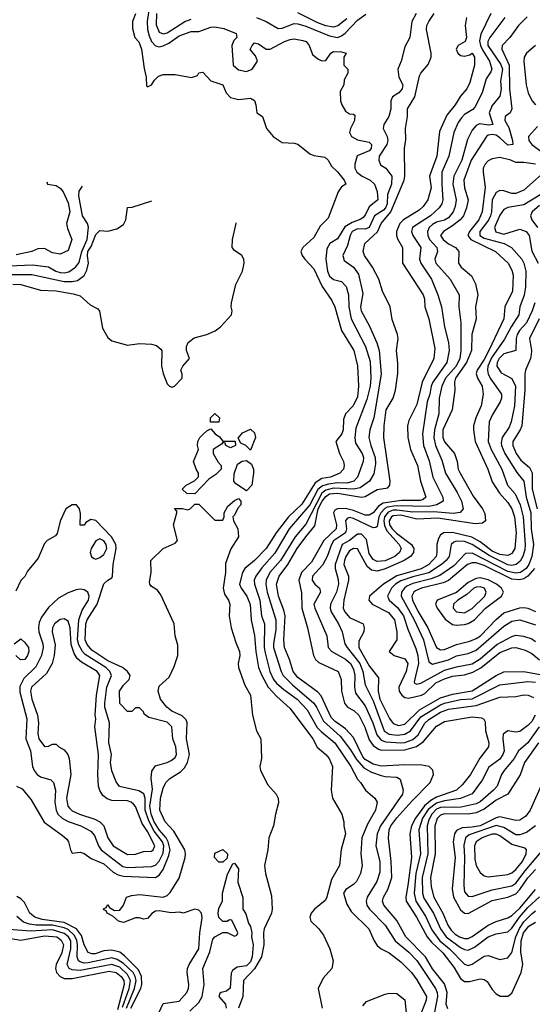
# Model space of a CAD drawing. Header units: inches. Extents: x 1793402 to 1900366, y 320852 to 470679.
# Tile 139 of 256: x 1814505 to 1817093, y 384370 to 389339. Entities that reach past the tile are written whole.
import ezdxf

# ---------------------------------------------------------------- set-up
doc = ezdxf.new("R2010")
doc.units = ezdxf.units.IN
doc.header["$MEASUREMENT"] = 0
doc.layers.add('B8318', color=7, linetype='Continuous')

msp = doc.modelspace()

# ---------------------------------------------------------------- linework, layer by layer
at = {"layer": 'B8318', "color": 4}
for points, elevation in [([(1815159.6, 389410), (1815149, 389330), (1815150.2, 389290), (1815158, 389258), (1815170.2, 389230.2), (1815190, 389208), (1815210, 389202.4), (1815230, 389207), (1815258.7, 389221.3), (1815310, 389258), (1815370, 389279.1), (1815410, 389280.5), (1815470, 389301.7), (1815490, 389303.1), (1815535.1, 389295.1), (1815598, 389270), (1815601, 389250), (1815586.4, 389233.6), (1815575.5, 389210), (1815582.8, 389110), (1815610, 389086.8), (1815650, 389078), (1815678, 389090), (1815706, 389130), (1815696.4, 389156.4), (1815669.1, 389189.1), (1815678, 389210), (1815690, 389222), (1815710, 389218), (1815750, 389191.3), (1815770, 389191), (1815842, 389230), (1815870, 389239.1), (1815890, 389242), (1815935.2, 389235.2), (1815951, 389230), (1815966, 389210), (1815984, 389164), (1816010, 389142), (1816030, 389132), (1816050, 389134), (1816075.3, 389170), (1816090, 389178.8), (1816130, 389178), (1816154, 389170), (1816142, 389150), (1816142, 389110), (1816162, 389090), (1816162, 389070), (1816143.6, 389036.4), (1816142, 389010), (1816123.6, 388976.4), (1816124.7, 388930), (1816131, 388910), (1816150, 388878), (1816170, 388864.7), (1816190, 388862), (1816196.9, 388856.9), (1816194.8, 388830), (1816174.8, 388790), (1816170.7, 388770), (1816180.7, 388750), (1816210, 388733), (1816270, 388722), (1816282, 388710), (1816279.3, 388690), (1816270, 388678), (1816208.1, 388651.9), (1816196.3, 388610), (1816196.3, 388590), (1816207.3, 388570), (1816234.8, 388550), (1816274, 388530), (1816296.3, 388510), (1816310, 388472), (1816314, 388430), (1816270, 388395.1), (1816250, 388352.3), (1816239.2, 388340.8), (1816227.8, 388332.2), (1816183.5, 388316.5), (1816146.8, 388293.2), (1816110, 388233.2), (1816070.6, 388209.4), (1816056.3, 388183.7), (1816050.4, 388130), (1816059.5, 388070), (1816070, 388044.9), (1816090, 388028), (1816130, 388018.8), (1816153.5, 387993.5), (1816165.5, 387950), (1816166.4, 387890), (1816178, 387830), (1816251.7, 387690), (1816274.5, 387614.5), (1816278.3, 387530), (1816274.7, 387490), (1816258.2, 387421.8), (1816202.7, 387277.2), (1816196.5, 387230), (1816201.3, 387201.3), (1816233.7, 387150), (1816240.4, 387130), (1816239.3, 387110), (1816210.3, 387030), (1816192.4, 387010), (1816159.2, 387000.8), (1816110, 387001.3), (1816064.6, 386995.4), (1816033.8, 386986.2), (1816011.1, 386968.9), (1815969.2, 386890), (1815866, 386770), (1815793.2, 386646.8), (1815727.5, 386572.5), (1815697, 386530), (1815688.4, 386510), (1815690.3, 386490), (1815717.7, 386410), (1815726, 386330), (1815740.3, 386290), (1815740.2, 386170), (1815744.6, 386144.6), (1815767.6, 386050), (1815786, 386010), (1815802, 385990), (1815838.4, 385958.4), (1815906.7, 385910), (1815956.7, 385856.7), (1816007.7, 385767.7), (1816026.8, 385746.8), (1816096, 385690), (1816177, 385570), (1816210, 385506), (1816226, 385490), (1816250.8, 385450.8), (1816298, 385410), (1816310.6, 385390.6), (1816302, 385350), (1816260.6, 385279.4), (1816232.2, 385210), (1816228.2, 385130), (1816233.4, 385070), (1816225.5, 385030), (1816204.9, 384990), (1816190, 384975.1), (1816151, 384950), (1816140.7, 384930), (1816155.9, 384875.9), (1816178, 384838), (1816267.3, 384750), (1816294, 384690), (1816310, 384666.8), (1816330.4, 384650.4), (1816370.7, 384630), (1816430, 384584.9), (1816483.8, 384530), (1816510, 384493.4), (1816558.7, 384410), (1816558, 384390), (1816533.7, 384330)], 228), ([(1815195.2, 389370), (1815194, 389314), (1815210, 389276.3), (1815228.8, 389268.8), (1815250, 389273.7), (1815338.4, 389330), (1815370, 389341.8)], 232), ([(1816507.3, 389370), (1816485.5, 389330), (1816475.5, 389250), (1816450, 389202), (1816430.8, 389130), (1816414.8, 389090), (1816418.8, 389050), (1816439.1, 389010), (1816436.3, 388990), (1816418.8, 388970), (1816386.8, 388950), (1816379.1, 388930), (1816378.3, 388890), (1816369.1, 388850.9), (1816343, 388810), (1816340.5, 388790), (1816360.5, 388750), (1816364.4, 388730), (1816359.5, 388710), (1816320.3, 388650), (1816317.6, 388630), (1816327, 388607), (1816353.4, 388590), (1816384.4, 388550), (1816381.7, 388510), (1816362.7, 388457.3), (1816360.7, 388410), (1816352.1, 388390), (1816341.4, 388378.6), (1816296.5, 388350), (1816269.1, 388290.9), (1816250, 388281.7), (1816210, 388283.1), (1816184.2, 388270), (1816173.7, 388250), (1816160.5, 388199.5), (1816137.1, 388150), (1816143.7, 388123.7), (1816190.7, 388090), (1816214.9, 388054.9), (1816237.5, 387957.5), (1816225.3, 387890), (1816228.7, 387870), (1816271.8, 387791.8), (1816308.9, 387708.9), (1816319.5, 387670), (1816330.3, 387550), (1816293.1, 387330), (1816272.4, 387270), (1816268.4, 387230), (1816277.6, 387190), (1816300.2, 387130), (1816301.8, 387098.2), (1816292.9, 387047.1), (1816270.4, 387010), (1816223.4, 386976.6), (1816190, 386969.8), (1816090, 386975.2), (1816050, 386965), (1816029.7, 386950.4), (1815950, 386793.6), (1815896, 386730), (1815822.3, 386610), (1815767.4, 386550), (1815748.9, 386510), (1815747.4, 386490), (1815754.3, 386450), (1815798.3, 386310), (1815797.6, 386262.4), (1815785.8, 386190), (1815786.7, 386170), (1815824.9, 386050), (1815836, 386030), (1815881.8, 385981.8), (1815990.2, 385890.2), (1816004.4, 385870), (1816038.8, 385798.8), (1816123, 385723), (1816174.9, 385654.9), (1816205.4, 385605.4), (1816243.1, 385563.1), (1816281.3, 385541.3), (1816330, 385524.9), (1816350, 385519.5), (1816410, 385515.5), (1816426.8, 385506.8), (1816440.7, 385450), (1816438, 385430), (1816326, 385270), (1816310.3, 385230), (1816303.8, 385170), (1816323.7, 385090), (1816322.8, 385037.2), (1816308, 384990), (1816259.3, 384910), (1816254.9, 384890), (1816257.1, 384870), (1816270.4, 384850), (1816350.4, 384770), (1816401.6, 384690), (1816470, 384633.7), (1816510, 384590.4), (1816603.7, 384450), (1816613.1, 384430), (1816615.2, 384410), (1816598.7, 384330)], 232), ([(1816666.7, 384346.7), (1816658.7, 384370), (1816663.2, 384430), (1816650, 384472.7), (1816589.4, 384549.4), (1816554.3, 384610), (1816454.9, 384710), (1816410, 384792.7), (1816343.8, 384870), (1816336.4, 384890), (1816341.3, 384910), (1816363.7, 384950), (1816383.1, 385010), (1816380.3, 385090), (1816367.7, 385207.8), (1816370.3, 385250), (1816379.6, 385270), (1816409.4, 385310.6), (1816484.5, 385395.5), (1816577.1, 385490), (1816594.8, 385530), (1816591, 385551), (1816572, 385570), (1816536.1, 385576.1), (1816450, 385578.5), (1816330, 385572.3), (1816290, 385581.8), (1816250, 385604.7), (1816238.1, 385618.1), (1816190, 385715.8), (1816150, 385760.3), (1816098, 385798), (1816078.2, 385818.2), (1816027.2, 385927.2), (1816010, 385944.9), (1815910, 386019.5), (1815885.7, 386050), (1815867.2, 386110), (1815842, 386170), (1815838.3, 386210), (1815845.8, 386330), (1815839.1, 386359.1), (1815811.5, 386430), (1815801.7, 386490), (1815814.9, 386530), (1815859.6, 386590), (1815906.5, 386670), (1815948.9, 386730), (1815995.2, 386784.8), (1816012.2, 386870), (1816031.7, 386910), (1816050, 386933.5), (1816070, 386945.5), (1816110, 386949.8), (1816231.3, 386928.7), (1816250, 386932.6), (1816310, 386967.6), (1816363, 386977), (1816374, 386990), (1816376.3, 387010), (1816344.2, 387230), (1816345.7, 387290), (1816355.8, 387370), (1816390.5, 387430), (1816403, 387470), (1816414.4, 387554.4), (1816414.4, 387605.6), (1816407.3, 387670), (1816415.5, 387730), (1816413, 387750), (1816385.8, 387825.8), (1816376.3, 387890), (1816336.4, 387970), (1816318, 388030), (1816286, 388090), (1816245.5, 388150), (1816239.1, 388170), (1816247.7, 388210), (1816310.9, 388269.1), (1816330.3, 388310), (1816378.4, 388370), (1816447, 388530), (1816450.4, 388550.4), (1816448, 388690), (1816454.9, 388734.9), (1816453.4, 388790), (1816462.8, 388850), (1816462.8, 388890), (1816500.4, 388950), (1816523.9, 389056.1), (1816530.6, 389070), (1816566.9, 389113.1), (1816583, 389150), (1816583, 389170), (1816558.4, 389290), (1816560.4, 389310), (1816570.3, 389330), (1816598.3, 389370)], 236), ([(1816156.8, 389343.2), (1816111.4, 389308.6), (1816090, 389302.4), (1816051, 389309), (1816010, 389323.2), (1815910, 389374.9)], 236), ([(1816883, 389370), (1816833.2, 389266.8), (1816827.1, 389232.9), (1816831.8, 389210), (1816843.4, 389183.3), (1816877.3, 389130), (1816888.2, 389090), (1816884.1, 389075.9), (1816859.5, 389040.5), (1816840.4, 388970), (1816802.4, 388897.6), (1816793.1, 388886.9), (1816750, 388860.7), (1816735.1, 388844.9), (1816719.3, 388820.7), (1816697.6, 388770), (1816672.2, 388650), (1816637, 388570), (1816635.6, 388510), (1816641.3, 388430), (1816636.4, 388410), (1816623, 388390), (1816579.5, 388350), (1816489, 388291), (1816483, 388270), (1816490.4, 388250), (1816530.4, 388190), (1816523, 388130), (1816530.4, 388110), (1816583.8, 388030), (1816615.5, 387950), (1816634.9, 387890), (1816650.5, 387790), (1816670.3, 387710), (1816673.1, 387670), (1816661.3, 387610), (1816590.2, 387510), (1816583.2, 387490), (1816576.5, 387450), (1816562.3, 387410), (1816539.5, 387250), (1816543.7, 387190), (1816572.7, 387112.7), (1816590.3, 387030), (1816642, 386930), (1816642.8, 386910), (1816611, 386890), (1816570, 386882.3), (1816406.1, 386886.1), (1816360.9, 386879.1), (1816347.8, 386872.2), (1816328.5, 386850), (1816318.6, 386830), (1816310, 386782), (1816302.8, 386777.2), (1816290, 386775.1), (1816190, 386821.7), (1816170, 386827.3), (1816158.8, 386821.2), (1816150.4, 386809.6), (1816155.2, 386770), (1816150.3, 386750), (1816090.2, 386709.8), (1816078.5, 386690), (1816057.4, 386630), (1816033.8, 386586.2), (1815983, 386530), (1815982, 386510), (1815994.8, 386490), (1816018.8, 386470), (1816024, 386450), (1815990.4, 386390), (1815994.4, 386370), (1816055.5, 386230), (1816063, 386170), (1816080.7, 386150), (1816150, 386111.8), (1816174.6, 386090), (1816190, 386060.7), (1816197.3, 386030), (1816196, 385970), (1816200.9, 385940.9), (1816250, 385876.3), (1816287.9, 385790), (1816307.7, 385730), (1816330, 385703.6), (1816353.8, 385693.8), (1816430, 385690.2), (1816450, 385691.2), (1816490, 385705.8), (1816517.7, 385730), (1816550.7, 385789.3), (1816570, 385807.4), (1816630, 385845), (1816670, 385859.7), (1816810, 385877.6), (1816930, 385920.3), (1817010, 385923), (1817050, 385932.4), (1817072, 385930), (1817098.8, 385918.8)], 248), ([(1815090.3, 389369.7), (1815074, 389330), (1815075.3, 389295.3), (1815086.8, 389250), (1815107, 389227), (1815119.5, 389190), (1815132.8, 389092.8), (1815143.8, 389050), (1815145.2, 389005.2), (1815150, 389001), (1815170, 389011), (1815185.4, 389034.6), (1815205.8, 389054.2), (1815230, 389062), (1815290, 389062.4), (1815372.3, 389047.7), (1815402, 389058), (1815410, 389072), (1815430, 389074), (1815470.7, 389030.7), (1815530.3, 389010.4), (1815547.3, 388970), (1815570, 388947.3), (1815610, 388936.3), (1815670, 388942.8), (1815690, 388931.3), (1815698, 388910), (1815702, 388870), (1815730.6, 388850.6), (1815751, 388790), (1815784.7, 388750), (1815830, 388718.8), (1815890, 388716.3), (1815910, 388710.6), (1815970, 388662.8), (1815990, 388654.8), (1816045.4, 388645.4), (1816062, 388630), (1816079.8, 388599.8), (1816110, 388571), (1816142.8, 388530), (1816152, 388510), (1816130, 388495.3), (1816113.4, 388470), (1816061.7, 388338.3), (1816022.2, 388297.8), (1815990, 388239.3), (1815934.8, 388190), (1815924, 388170), (1815930.6, 388150), (1815944.9, 388130), (1815990, 388082), (1816032.6, 387992.6), (1816081.8, 387921.8), (1816095.6, 387890), (1816130.3, 387770.3), (1816192.7, 387670), (1816210, 387592), (1816216.4, 387490), (1816210, 387435.3), (1816188.4, 387390), (1816150, 387349.3), (1816139.3, 387320.7), (1816138, 387270), (1816132.2, 387250), (1816101, 387210), (1816119.1, 387150), (1816140.5, 387110), (1816143, 387090), (1816139.1, 387070), (1816121, 387050), (1816074.8, 387030), (1816030, 387024.4), (1815997.7, 387002.3), (1815930, 386894.7), (1815862, 386830), (1815800.2, 386750), (1815750.3, 386670), (1815690, 386609.6), (1815642, 386570), (1815630, 386549.3), (1815614.6, 386490), (1815622.6, 386470), (1815652.4, 386430), (1815667.9, 386387.9), (1815674.3, 386310), (1815691.4, 386231.4), (1815697.3, 386150), (1815711.4, 386070), (1815726.9, 386030), (1815759.5, 385970), (1815802.8, 385922.8), (1815870, 385863), (1815984.4, 385710), (1816007, 385667), (1816050.3, 385630.4), (1816067.3, 385610), (1816084, 385570), (1816077.3, 385450), (1816084.9, 385410), (1816131, 385330), (1816141, 385290), (1816141, 385270), (1816150.5, 385230.5), (1816128.3, 385151.7), (1816119.1, 385070), (1816079.5, 385000.5), (1816053.8, 384906.2), (1816046.7, 384893.3), (1815993.4, 384850), (1815976.3, 384830), (1815970.5, 384810), (1815975.5, 384790), (1816013, 384753), (1816038.8, 384718.8), (1816070.3, 384650.3), (1816088, 384590), (1816081, 384550), (1816038, 384502), (1816012.7, 384450), (1816032, 384350)], 224), ([(1815701, 389350), (1815750, 389330.3), (1815810, 389294.9), (1815830, 389296), (1815890, 389319.5), (1815910, 389318), (1815950, 389307.6), (1816070, 389257.4), (1816110, 389250.3), (1816130, 389257.6), (1816148.7, 389271.3), (1816210, 389337), (1816253.2, 389366.8)], 232), ([(1816760.7, 389350), (1816754.9, 389310), (1816760.5, 389250), (1816754.8, 389230), (1816719.1, 389210), (1816708.9, 389190), (1816717.1, 389170), (1816730, 389159.5), (1816750, 389154.9), (1816777.5, 389162.5), (1816790, 389171), (1816800.7, 389150), (1816800.5, 389110), (1816778, 389022), (1816762.8, 388990), (1816730, 388953.2), (1816703.8, 388910), (1816662, 388858), (1816624.6, 388775.4), (1816610.3, 388650), (1816574.3, 388550), (1816582, 388490), (1816564.9, 388430), (1816542.7, 388397.2), (1816522.3, 388377.7), (1816442, 388330), (1816424.9, 388310), (1816407.7, 388270), (1816407.4, 388250), (1816412.8, 388232.8), (1816438, 388190), (1816438.4, 388110), (1816542.4, 387950), (1816548.4, 387930), (1816550.4, 387890), (1816570.4, 387830), (1816600.4, 387680.4), (1816595.8, 387630), (1816537.4, 387510), (1816510, 387397.2), (1816470, 387317.2), (1816463.1, 387290), (1816464.9, 387230), (1816478.7, 387170), (1816513.7, 387090), (1816528.7, 387010), (1816556.4, 386930), (1816542, 386918), (1816526.6, 386913.4), (1816432.5, 386912.5), (1816340.5, 386899.5), (1816316, 386884), (1816290, 386851.2), (1816270, 386838.5), (1816250, 386838.2), (1816190, 386862), (1816150, 386871.6), (1816109.2, 386870.8), (1816096.1, 386863.9), (1816088.7, 386850), (1816104, 386790), (1816102.6, 386770), (1816040.2, 386710), (1815977.8, 386602.2), (1815927.7, 386550), (1815914, 386510), (1815927.3, 386447.3), (1815929.3, 386369.3), (1815957.6, 386270), (1815988.5, 386130), (1815999.3, 386110), (1816015.4, 386095.4), (1816113.4, 386050), (1816128.2, 386010), (1816130.4, 385949.6), (1816145.3, 385890), (1816160.5, 385870), (1816192.3, 385852.3), (1816217, 385830), (1816248.3, 385768.3), (1816270, 385704.4), (1816290, 385675.8), (1816317.2, 385657.2), (1816332.6, 385652.6), (1816450, 385654), (1816509.1, 385670.9), (1816544.5, 385695.5), (1816610, 385774.4), (1816650, 385797), (1816790, 385821.3), (1816836.1, 385816.1), (1816848.2, 385808.2), (1816854.9, 385794.9), (1816857, 385750), (1816874, 385690), (1816872.7, 385670), (1816827.4, 385612.6), (1816781.3, 385530), (1816740.8, 385479.2), (1816710.4, 385450), (1816610, 385414.6), (1816581.4, 385398.6), (1816549.1, 385370.9), (1816503.5, 385310), (1816483.2, 385270), (1816474.3, 385230), (1816482.4, 385110), (1816465.4, 384970), (1816453.8, 384910), (1816456.5, 384890), (1816508.9, 384810), (1816562, 384710), (1816583.5, 384683.5), (1816642, 384630), (1816697.4, 384557.4), (1816730, 384500.4), (1816750, 384485.3), (1816775.4, 384484.6), (1816830, 384499.1), (1816850, 384494.8), (1816864.9, 384484.9), (1816890, 384444.7), (1816910, 384422.8), (1816930.6, 384410.6), (1816970, 384410.7), (1816990, 384426), (1817036.3, 384530), (1817045.4, 384570), (1817035.2, 384635.2), (1817036.1, 384690), (1817049.4, 384730.6), (1817075.8, 384764.2), (1817110, 384784.2)], 244), ([(1816954.9, 389350), (1816878, 389250), (1816868, 389230), (1816869.2, 389210), (1816933.6, 389113.6), (1816943.2, 389090), (1816932.4, 389030), (1816936.1, 388990), (1816930, 388954), (1816890, 388907), (1816875.2, 388870), (1816894, 388810), (1816872.9, 388807.1), (1816827, 388813), (1816810, 388806), (1816790, 388781.2), (1816766.1, 388733.9), (1816737.4, 388630), (1816696.5, 388550), (1816691.7, 388510), (1816708.8, 388430), (1816703.8, 388396.2), (1816693.7, 388370), (1816670, 388338.7), (1816650, 388328.4), (1816610, 388317.7), (1816590, 388306.3), (1816572.2, 388290), (1816563.7, 388270), (1816565.7, 388250), (1816574.6, 388230), (1816610.4, 388190), (1816614.4, 388170), (1816601.3, 388130), (1816606.7, 388110), (1816678, 388030), (1816724, 387950), (1816722.4, 387890), (1816732.2, 387810), (1816733.1, 387670), (1816727.6, 387630), (1816709, 387590), (1816655.6, 387530), (1816636.5, 387490), (1816622.7, 387430), (1816621.1, 387350), (1816598.6, 387270), (1816595.5, 387230), (1816604, 387190), (1816635.8, 387115.8), (1816654.4, 387050), (1816713.7, 386953.7), (1816735.3, 386910), (1816744.9, 386870), (1816728.3, 386851.7), (1816693.4, 386846.6), (1816594.7, 386854.7), (1816490, 386854), (1816410, 386864.3), (1816390, 386863.8), (1816365.9, 386854.1), (1816347.4, 386830), (1816343.7, 386810), (1816346.2, 386786.2), (1816358.8, 386758.8), (1816420.3, 386690), (1816430.4, 386670), (1816422.4, 386650), (1816398.4, 386630), (1816350, 386608.7), (1816310, 386605.4), (1816290, 386615.1), (1816270, 386646), (1816255.6, 386715.5), (1816230, 386742.4), (1816210, 386742.4), (1816170, 386711), (1816132.4, 386690), (1816097.3, 386590), (1816097.4, 386570), (1816113.8, 386513.8), (1816114.3, 386490), (1816104.2, 386450), (1816074, 386390), (1816072.2, 386370), (1816077, 386350), (1816114.4, 386290), (1816133, 386250), (1816146.7, 386190), (1816157.6, 386170), (1816222.8, 386090), (1816236.9, 386050), (1816250, 385982.8), (1816290, 385902), (1816344.9, 385750), (1816370, 385732.9), (1816411.8, 385728.2), (1816450, 385732.6), (1816478.3, 385750), (1816530, 385821.3), (1816630, 385881), (1816650, 385890.2), (1816730, 385907.5), (1816790, 385912.2), (1816930, 385982), (1817070, 385999.6), (1817110, 385996.5)], 252), ([(1817066.9, 389353.1), (1817023, 389310), (1816979.1, 389250), (1816941.6, 389210), (1816939.5, 389190), (1816976.9, 389110), (1816978.5, 388990), (1816990.4, 388890), (1816980.7, 388870), (1816956, 388850), (1816954.9, 388830), (1816975.1, 388795), (1816993.8, 388730), (1816994.9, 388710), (1816970, 388706), (1816930, 388743.9), (1816910, 388756.2), (1816890, 388760.4), (1816870, 388756.3), (1816862.4, 388750), (1816785.2, 388630), (1816747.6, 388530), (1816750, 388491.3), (1816768.9, 388430), (1816761.7, 388390), (1816746, 388350), (1816728.7, 388330), (1816690, 388299.1), (1816644, 388270), (1816630.4, 388250), (1816642.4, 388230), (1816670, 388208.9), (1816705.5, 388190), (1816721.6, 388170), (1816720.5, 388110), (1816734.8, 388090), (1816786, 388046), (1816806, 388006), (1816818, 387950), (1816806, 387890), (1816810.3, 387830), (1816787.4, 387750), (1816786.5, 387670), (1816761.6, 387610), (1816705.5, 387530), (1816700.9, 387510), (1816702.4, 387470), (1816688.5, 387370), (1816641.3, 387270), (1816640.9, 387230), (1816650, 387208.2), (1816700.4, 387150), (1816714, 387110), (1816719.5, 387070), (1816728.5, 387050), (1816793.9, 386933.9), (1816842.4, 386870), (1816853, 386847), (1816857.3, 386810), (1816841.6, 386798.4), (1816804.4, 386795.6), (1816615.9, 386824.1), (1816510, 386818.8), (1816430, 386839.2), (1816390, 386835.7), (1816382, 386830), (1816371.1, 386810), (1816372.8, 386790), (1816385, 386770), (1816408.1, 386748.1), (1816483.7, 386690), (1816494.9, 386670), (1816493.4, 386650), (1816478.7, 386630), (1816446, 386610), (1816350, 386567), (1816310, 386555.3), (1816281.3, 386561.3), (1816259.6, 386579.6), (1816210, 386669.5), (1816190, 386669.7), (1816170, 386658), (1816151.5, 386630), (1816144.2, 386610), (1816142.4, 386590), (1816164.9, 386530), (1816165.2, 386510), (1816140.9, 386410), (1816138.7, 386370), (1816146.4, 386350), (1816170, 386321.6), (1816238.8, 386290), (1816244, 386270), (1816242, 386250), (1816218, 386202), (1816217, 386170), (1816270, 386078.4), (1816316.9, 386016.9), (1816315.5, 385950), (1816324.1, 385910), (1816372.1, 385812.1), (1816390, 385786.7), (1816417.7, 385777.7), (1816450, 385784.6), (1816524.3, 385855.7), (1816630, 385917.2), (1816690, 385935.8), (1816790, 385951.2), (1816910, 386028.9), (1816950, 386047.4), (1817050, 386049), (1817170, 386028.4)], 256), ([(1817108.7, 389210), (1817064.6, 389170), (1817052.7, 389150), (1817050.2, 389130), (1817062.3, 389010), (1817072.9, 388970), (1817090.9, 388930.9), (1817109.4, 388909.4)], 264), ([(1817119.6, 388800.4), (1817074, 388750), (1817076, 388730), (1817090.3, 388710), (1817150, 388665.7)], 264), ([(1817110, 388609.8), (1817050, 388618.9), (1817010, 388618.4), (1816984, 388630), (1816930, 388644), (1816890, 388636.8), (1816870, 388626.3), (1816854.9, 388610), (1816845.8, 388590), (1816844.4, 388570), (1816854.4, 388494.4), (1816840.7, 388370), (1816823.6, 388330), (1816776.5, 388270), (1816767.4, 388250), (1816783.1, 388230), (1816907.7, 388170), (1816970.5, 388110), (1816990, 388076), (1816997, 388050), (1816993.7, 387970), (1816954, 387890), (1816948.9, 387830), (1816873.8, 387670), (1816850, 387624), (1816814.3, 387570), (1816810, 387554), (1816815.8, 387530), (1816839.5, 387490), (1816844.6, 387450), (1816834.9, 387390), (1816808.8, 387330), (1816797, 387290), (1816795.8, 387270), (1816805.3, 387210), (1816868.4, 387070), (1816890, 387007.3), (1816926.7, 386950), (1816970, 386903), (1816990.3, 386870), (1817002.7, 386830), (1817012.4, 386750), (1817005.7, 386670), (1816990, 386645.6), (1816970, 386635.4), (1816930, 386640.7), (1816890, 386657.3), (1816830, 386703.5), (1816787.9, 386727.9), (1816690, 386750.7), (1816646.8, 386750), (1816630, 386739.5), (1816618.9, 386721.1), (1816611.8, 386690), (1816611.8, 386650), (1816607.2, 386630), (1816570.3, 386590), (1816532, 386568), (1816410, 386533), (1816341.1, 386490), (1816270.5, 386430), (1816268, 386410), (1816284.4, 386390), (1816367.9, 386347.9), (1816398, 386310), (1816408.9, 386250), (1816408.7, 386210), (1816370.7, 386150), (1816396, 386130), (1816450, 386112.7), (1816464.4, 386090), (1816456.9, 386050), (1816419.5, 385970), (1816420.5, 385950), (1816434, 385930), (1816450, 385918), (1816470, 385914.4), (1816533.6, 385930), (1816550, 385939.1), (1816606.8, 385993.2), (1816650, 386013.4), (1816690, 386025.5), (1816750, 386032.8), (1816793.5, 386046.5), (1816832.7, 386067.3), (1816930, 386145.5), (1816990, 386169), (1817010.2, 386170.2), (1817057.6, 386157.6), (1817090, 386140.3), (1817130, 386107.8)], 264), ([(1817183.7, 388596.3), (1817050, 388479.5), (1817010, 388462.9), (1816990, 388462), (1816950, 388475.1), (1816930, 388477), (1816910, 388467), (1816890.3, 388430), (1816887.7, 388370), (1816882, 388350), (1816871.6, 388328.4), (1816827.6, 388270), (1816828.7, 388250), (1816850, 388236), (1816950.8, 388210), (1816988, 388190), (1817039.5, 388130), (1817050.4, 388110), (1817060.3, 388070), (1817059.5, 387990), (1817051.5, 387948.5), (1817030.4, 387890), (1817024.4, 387850), (1816985.7, 387790), (1816952.7, 387727.3), (1816887.5, 387632.5), (1816869.2, 387590), (1816866.5, 387570), (1816870.3, 387550), (1816884.3, 387524.3), (1816937.3, 387450), (1816937.3, 387430), (1816930.8, 387410), (1816890, 387344), (1816875.5, 387310), (1816870.3, 387210), (1816885.7, 387170), (1816939.5, 387070), (1816968.5, 386990), (1817007.1, 386947.1), (1817032.4, 386890), (1817046.2, 386830), (1817057.6, 386690), (1817055.8, 386664.2), (1817044.9, 386630), (1817032.7, 386607.3), (1817011, 386589), (1816990, 386584.5), (1816970, 386588), (1816875.6, 386635.6), (1816790, 386690.7), (1816750, 386705.1), (1816710, 386707.8), (1816697, 386703), (1816683.8, 386690), (1816673.7, 386630), (1816658.7, 386610), (1816635.3, 386590), (1816570, 386547.2), (1816490, 386528.2), (1816430, 386507.7), (1816402, 386490), (1816382, 386470), (1816362.4, 386430), (1816370.4, 386410), (1816413.2, 386373.2), (1816443.2, 386330), (1816463.9, 386263.9), (1816505.7, 386165.7), (1816514.7, 386130), (1816518, 386090), (1816496.9, 385996.9), (1816498, 385990), (1816510, 385984.9), (1816530, 385990.7), (1816650, 386055.5), (1816710, 386073.8), (1816790, 386089.1), (1816830, 386112.9), (1816913.5, 386186.5), (1816990, 386226.7), (1817010, 386232.7), (1817048.7, 386228.7), (1817090, 386214.9), (1817110, 386200.4)], 268), ([(1814450, 388097.1), (1814570, 388102), (1814650, 388091.7), (1814688, 388070), (1814710, 388063.9), (1814730, 388062), (1814753.6, 388066.4), (1814787.3, 388090), (1814806, 388114), (1814819.4, 388170), (1814846.3, 388230), (1814852.9, 388292.9), (1814847.6, 388310), (1814822.4, 388350), (1814804.2, 388450), (1814805.4, 388474.6), (1814821.9, 388499.7)], 232), ([(1814641.7, 388520.8), (1814646, 388510), (1814690, 388502), (1814710, 388489.3), (1814724.5, 388470), (1814750, 388415.3), (1814757.6, 388370), (1814741.2, 388310), (1814746, 388286), (1814768.7, 388230), (1814750, 388174), (1814710, 388156), (1814670, 388162.8), (1814630, 388184.7), (1814596.4, 388183.6), (1814566, 388170), (1814486.8, 388153.2)], 236), ([(1814466.1, 388053.9), (1814565.9, 388054.1), (1814730, 388018.5), (1814770, 388017.4), (1814796.4, 388023.6), (1814831, 388049), (1814844.5, 388075.5), (1814853.1, 388110), (1814846.9, 388146.9), (1814849.9, 388170), (1814865.7, 388194.3), (1814890, 388255.5), (1814910, 388276), (1814950, 388271.3), (1814995.5, 388284.5), (1815030, 388306), (1815041.2, 388330), (1815050, 388392), (1815072.7, 388392.7), (1815171.4, 388425.8)], 228), ([(1817150, 388466.3), (1817050, 388405.1), (1816969, 388391), (1816950, 388381.6), (1816930, 388352.3), (1816902, 388290), (1816909.2, 388269.2), (1816950, 388256.5), (1817030, 388281.6), (1817062.8, 388270), (1817077.6, 388250), (1817090.3, 388170.3), (1817123.1, 388110)], 272), ([(1817130, 388402.2), (1817092.2, 388370), (1817083.8, 388350), (1817090.4, 388330), (1817118.6, 388290)], 276), ([(1814470, 388004), (1814510, 388002.8), (1814610, 387974), (1814690, 387970.3), (1814775.8, 387955.8), (1814810, 387945.5), (1814860.5, 387900.5), (1814899.9, 387879.9), (1814908.5, 387868.5), (1814922.4, 387782.4), (1814950, 387734.8), (1814970, 387718.8), (1815050, 387696), (1815110, 387704.7), (1815170, 387702), (1815195.3, 387695.3), (1815216.9, 387676.9), (1815222, 387670), (1815221, 387590), (1815230, 387554), (1815250, 387502), (1815262, 387490), (1815274.6, 387485.4), (1815286, 387490), (1815326, 387530), (1815326, 387550), (1815318, 387570), (1815328, 387590), (1815362, 387630), (1815348, 387670), (1815348, 387690), (1815355.3, 387710), (1815386.3, 387733.7), (1815450, 387750.7), (1815491.7, 387768.3), (1815519, 387790), (1815574, 387850), (1815577.2, 387870), (1815572.7, 387890), (1815574.5, 387910), (1815596.6, 388003.4), (1815629.6, 388070), (1815637.6, 388110), (1815637, 388130), (1815626.6, 388150), (1815590, 388175.1), (1815578.4, 388190), (1815578.7, 388230), (1815598.4, 388310), (1815597.6, 388314)], 224), ([(1817105.7, 387910), (1817093.1, 387870), (1817064.6, 387810), (1817028.6, 387771.4), (1817016.9, 387750), (1817011.6, 387730), (1817010.4, 387669.6), (1816950, 387652.8), (1816926.5, 387630), (1816916.5, 387610), (1816914.9, 387590), (1816936.7, 387556.7), (1816990, 387527.7), (1817008.8, 387490), (1817003.2, 387390), (1816987, 387310), (1816976.7, 387283.3), (1816940.4, 387230), (1816935.8, 387204.2), (1816937.4, 387190), (1816954.9, 387150), (1817014.8, 387054.8), (1817050.2, 387010), (1817062.8, 386930), (1817084.9, 386850), (1817086.7, 386770), (1817098.6, 386690), (1817090.3, 386630.3), (1817075.5, 386590), (1817061.7, 386570), (1817033, 386550), (1817010, 386545.5), (1816970, 386553.8), (1816790, 386647.2), (1816755.6, 386644.4), (1816696.7, 386583.3), (1816626.3, 386533.7), (1816583.1, 386516.9), (1816490, 386493.6), (1816460.5, 386479.5), (1816447.2, 386470), (1816433.4, 386450), (1816431.6, 386430), (1816496.9, 386310), (1816544, 386210), (1816570, 386098.8), (1816590, 386086), (1816670, 386108.9), (1816710, 386128.8), (1816770, 386141.1), (1816810, 386157), (1816950, 386278.7), (1816990, 386303.7), (1817030, 386310.3), (1817110, 386285.3)], 272), ([(1817127.4, 387830), (1817079.3, 387730), (1817088.9, 387670), (1817087.7, 387650), (1817084, 387630), (1817058.3, 387570), (1817055.2, 387550), (1817055.5, 387470), (1817039.6, 387290), (1817031.1, 387268.9), (1816994.6, 387210), (1816994.3, 387190), (1817011.7, 387150), (1817036, 387116), (1817079.6, 387079.6), (1817091.8, 387051.8), (1817092.8, 386970), (1817118, 386870)], 276), ([(1814488.4, 385471.6), (1814518, 385458), (1814562.5, 385402.5), (1814628.3, 385288.3), (1814722, 385222), (1814742.5, 385202.5), (1814751.3, 385190), (1814761, 385150), (1814770, 385132), (1814810, 385138), (1814830, 385131.3), (1814865.5, 385105.5), (1814930, 385078), (1814977.5, 385037.5), (1815002.5, 385022.5), (1815030, 385016.2), (1815190, 385010.3), (1815210, 385021.7), (1815229.9, 385050.1), (1815258.6, 385121.4), (1815264.1, 385150), (1815254.9, 385190), (1815244.2, 385210), (1815208.5, 385250), (1815184.4, 385290), (1815168.2, 385330), (1815162.8, 385370), (1815175.7, 385455.7), (1815169.1, 385510.9), (1815172.9, 385547.1), (1815190, 385574), (1815250, 385590.5), (1815270, 385600.3), (1815290, 385615.5), (1815296.8, 385630), (1815292.7, 385670), (1815278.9, 385710), (1815273.7, 385770), (1815250, 385793.5), (1815157.2, 385817.2), (1815134, 385834), (1815130, 385846), (1815110, 385866), (1815090, 385866), (1815071.6, 385848.4), (1815050, 385848), (1815010, 385888), (1815009.4, 385950), (1815030, 385981), (1815058, 386010), (1815062, 386030), (1815049.3, 386050), (1815023.7, 386070), (1814950, 386103.5), (1814870, 386158), (1814845.7, 386185.7), (1814836.4, 386210), (1814838.7, 386290), (1814845.1, 386310), (1814896.4, 386390), (1814930, 386491.3), (1814950, 386511.3), (1814970, 386522), (1814974, 386530), (1814976.3, 386590), (1814992.8, 386670), (1814990.8, 386690), (1814968.7, 386730), (1814890, 386812.3), (1814863.8, 386816.2), (1814838.8, 386801.2), (1814830, 386788.7), (1814810, 386788), (1814812.5, 386847.5), (1814807.3, 386870), (1814791.2, 386891.2), (1814770, 386891.6), (1814738, 386870), (1814710, 386808.7), (1814694.2, 386745.8), (1814685.3, 386734.7), (1814644, 386710), (1814630, 386696), (1814598.3, 386621.7), (1814544.5, 386555.5), (1814530.5, 386529.5), (1814510.5, 386509.5), (1814484.9, 386455.1)], 224), ([(1815209.5, 384330), (1815230, 384374), (1815310, 384385.5), (1815349.6, 384430), (1815357.6, 384450), (1815358.4, 384470), (1815351, 384530), (1815353.1, 384550), (1815360.3, 384570), (1815409.6, 384650), (1815415.1, 384730), (1815426.3, 384806.3), (1815422.7, 384830), (1815410, 384845.2), (1815390, 384849.3), (1815330.7, 384829.3), (1815314.2, 384834.2), (1815270, 384831.6), (1815210, 384841.3), (1815190, 384839.6), (1815171.7, 384828.3), (1815150, 384803.7), (1815130, 384799.5), (1815110, 384806), (1815090, 384806), (1815030, 384783), (1815004, 384790), (1814975.3, 384815.3), (1814946, 384830), (1814942, 384842), (1814930, 384846), (1814928, 384852), (1814942, 384858), (1814950, 384874), (1814958, 384858), (1814983.6, 384843.6), (1815010, 384844.7), (1815028.7, 384870), (1815044, 384910), (1815070, 384919.3), (1815110, 384924.4), (1815229.7, 384910.3), (1815250, 384918.4), (1815265.1, 384934.9), (1815310, 385006.8), (1815340.5, 385110), (1815342.6, 385130), (1815338, 385150), (1815283.6, 385243.6), (1815240.3, 385290), (1815212.7, 385350), (1815216.8, 385410), (1815230, 385460.5), (1815243.5, 385490), (1815262.6, 385510), (1815316.6, 385543.4), (1815337, 385563), (1815352.5, 385590), (1815363.2, 385630), (1815347.4, 385710), (1815349.8, 385789.8), (1815345.6, 385805.6), (1815325.8, 385825.8), (1815273.3, 385850), (1815247.6, 385870), (1815216, 385910), (1815204.4, 385950), (1815210, 385976), (1815259.1, 386020.9), (1815285.3, 386074.7), (1815303.9, 386130), (1815303, 386183), (1815289.3, 386230), (1815285.1, 386290), (1815217, 386437), (1815200.2, 386460.2), (1815170, 386478), (1815162, 386490), (1815161.2, 386501.2), (1815168.7, 386550), (1815168, 386610), (1815229.4, 386670.6), (1815290, 386698), (1815302, 386710), (1815282, 386790), (1815298, 386850), (1815298, 386858), (1815287.3, 386872.7), (1815327.3, 386872.7), (1815354.6, 386865.4), (1815366, 386870), (1815390, 386894), (1815410, 386894), (1815490, 386814), (1815530, 386814), (1815538, 386830), (1815538, 386850), (1815556.4, 386883.6), (1815590, 386912), (1815610, 386922), (1815622, 386910), (1815621, 386890), (1815606.4, 386873.6), (1815590, 386838), (1815582, 386830), (1815584.7, 386810), (1815606, 386770), (1815610.6, 386730), (1815570.7, 386669.3), (1815544.5, 386595.5), (1815544, 386550), (1815531.6, 386470), (1815539.2, 386439.2), (1815559.3, 386410), (1815565.5, 386390), (1815563, 386330), (1815573.4, 386270), (1815595.8, 386195.8), (1815614.9, 386150), (1815616.9, 386130), (1815608.5, 386090), (1815610.3, 386070), (1815641.2, 385981.2), (1815670.3, 385930), (1815680.4, 385830), (1815700.5, 385750), (1815722, 385710), (1815725.5, 385610), (1815717.6, 385570), (1815720.3, 385550), (1815757.4, 385477.4), (1815799.2, 385430), (1815810.2, 385410), (1815812.5, 385387.5), (1815796.4, 385330), (1815787, 385270), (1815763.1, 385210), (1815757.6, 385150), (1815740.4, 385070), (1815745.5, 385030), (1815776.5, 384916.5), (1815779.5, 384850), (1815775.8, 384830), (1815739.5, 384750), (1815736, 384730), (1815738.5, 384670), (1815725.2, 384610), (1815691.4, 384548.6), (1815635.8, 384490), (1815631.6, 384410), (1815610.4, 384350)], 216), ([(1817103.8, 386570), (1817071.2, 386530), (1817050, 386516.5), (1817027.7, 386512.3), (1816990, 386515.4), (1816850, 386584.8), (1816810, 386598.2), (1816790, 386598), (1816766.7, 386590), (1816670, 386508.7), (1816643, 386497), (1816533.4, 386470), (1816503.6, 386456.4), (1816495.3, 386450), (1816484.9, 386430), (1816487.9, 386410), (1816514.4, 386354.4), (1816566.3, 386270), (1816610, 386170.6), (1816630, 386158.4), (1816650, 386160.3), (1816710, 386186.3), (1816777, 386203), (1816810, 386216.5), (1816831.2, 386230), (1816910, 386312), (1816950, 386345.7), (1817030, 386370.3), (1817050, 386371.8), (1817070, 386368.8), (1817110, 386351.7)], 276), ([(1814478, 386190), (1814510, 386214), (1814530, 386198), (1814550, 386171.3), (1814550.4, 386150), (1814544, 386130), (1814530.6, 386110), (1814509.2, 386109.2), (1814486, 386130)], 224), ([(1817108.2, 385830), (1817090, 385798), (1817070, 385776.2), (1817030, 385746.6), (1817010, 385742.7), (1816970, 385749.3), (1816946.6, 385733.4), (1816943.8, 385710), (1816950.3, 385650), (1816943.7, 385630), (1816930, 385607.8), (1816872.9, 385567.1), (1816839.3, 385500.7), (1816790, 385432), (1816731.1, 385408.9), (1816650, 385396.8), (1816610, 385385.6), (1816567.4, 385352.6), (1816538.9, 385310), (1816520.7, 385250), (1816528, 385130), (1816505.2, 385030), (1816497.2, 384930), (1816504.7, 384890), (1816554.7, 384814.7), (1816585.9, 384745.9), (1816626.5, 384690), (1816674.6, 384650), (1816750, 384572.4), (1816770, 384566), (1816790, 384572.7), (1816850, 384613), (1816870, 384616.3), (1816930, 384596.3), (1816970, 384604), (1816990, 384630.8), (1817010.6, 384710), (1817028.2, 384751.8), (1817050, 384786.3), (1817090, 384826), (1817110, 384842)], 248), ([(1817127.7, 385770), (1817070.3, 385690), (1817023, 385650), (1817001.3, 385610), (1816950.4, 385550), (1816938, 385530), (1816915.5, 385470), (1816898, 385450), (1816830, 385391.3), (1816810, 385381), (1816734.5, 385365.5), (1816630, 385363.2), (1816610, 385354.2), (1816585.6, 385330), (1816570, 385300.7), (1816562, 385270), (1816565.6, 385130), (1816537.8, 385010), (1816539.6, 384930), (1816545.9, 384905.9), (1816593.6, 384830), (1816629.1, 384750), (1816657.7, 384710), (1816730, 384656.9), (1816750, 384647), (1816770, 384643.7), (1816802, 384658), (1816870, 384710.3), (1816910, 384724.9), (1816970, 384736.4), (1816990, 384754.4), (1817028.8, 384810), (1817070, 384858), (1817130, 384911.6)], 252), ([(1817124.4, 385690), (1817053.4, 385590), (1817031.7, 385528.3), (1816970.4, 385430), (1816910, 385400.4), (1816850, 385354.2), (1816810, 385336.1), (1816770, 385329.8), (1816650, 385331.6), (1816630, 385323.9), (1816612.6, 385307.4), (1816600.7, 385270), (1816602.3, 385130), (1816579.6, 385010), (1816582, 384962), (1816595.6, 384910), (1816641.5, 384830), (1816666.5, 384770), (1816683.2, 384743.2), (1816703.4, 384723.4), (1816725.5, 384710), (1816750, 384701.5), (1816770, 384702.3), (1816790, 384711.6), (1816870, 384768.9), (1816910, 384787.2), (1816970, 384805.7), (1816990, 384817.4), (1817030, 384855.5), (1817110, 384949)], 256), ([(1817145.2, 385490), (1817083.1, 385350), (1817060.9, 385319.1), (1817030, 385299.6), (1817010, 385296.9), (1816930, 385315.3), (1816910, 385310.8), (1816830, 385271.4), (1816790, 385263.7), (1816739.2, 385260.8), (1816710, 385246.6), (1816699.5, 385230), (1816693.1, 385190), (1816703.1, 385110), (1816687.9, 384952.1), (1816695.2, 384910), (1816730, 384846.4), (1816750, 384830.4), (1816770, 384828.5), (1816890, 384894.3), (1816970, 384910.3), (1817010, 384927.8), (1817030, 384948.9), (1817071.1, 385008.9), (1817108.5, 385050)], 264), ([(1817109.1, 385270.9), (1817063.4, 385236.6), (1817030, 385224.7), (1817010, 385225.1), (1816950, 385261.7), (1816910, 385271.7), (1816774.7, 385225.3), (1816755.3, 385210), (1816746.7, 385173.3), (1816751.3, 385110), (1816746.7, 384970), (1816750, 384938), (1816770, 384914.8), (1816790, 384913.4), (1816890, 384947.6), (1816990, 384967.6), (1817010, 384981.7), (1817056.4, 385043.6), (1817150, 385152.4)], 268), ([(1815364.9, 384335.1), (1815410, 384378.8), (1815426.6, 384410), (1815437.2, 384470), (1815429.3, 384550), (1815465.7, 384634.3), (1815480.7, 384699.3), (1815490, 384711), (1815530, 384732), (1815552, 384732), (1815590, 384714), (1815602, 384718), (1815606, 384730), (1815575.3, 384795.3), (1815563.6, 384796.4), (1815552, 384788), (1815530, 384788), (1815510, 384808), (1815506.6, 384830), (1815510, 384854), (1815528.7, 384891.3), (1815529.2, 384930), (1815553.6, 385026.4), (1815582, 385078), (1815590, 385082), (1815610, 385054), (1815607.1, 384987.1), (1815631, 384909), (1815632, 384850), (1815646.4, 384826.4), (1815659.8, 384779.8), (1815670, 384762), (1815676.3, 384730), (1815674.8, 384710), (1815684, 384670), (1815678.7, 384610), (1815670, 384584.5), (1815650, 384564.7), (1815603, 384557), (1815579.8, 384540.2), (1815573, 384527), (1815568, 384452), (1815550, 384436), (1815522, 384430), (1815516, 384424), (1815511, 384410), (1815544, 384370), (1815547.7, 384350)], 212), ([(1815066, 384350), (1815116.8, 384450), (1815122, 384470), (1815120.7, 384510), (1815104.5, 384544.5), (1815034.5, 384614.6), (1815010, 384632.6), (1814970, 384643.9), (1814930, 384639.1), (1814885.4, 384625.4), (1814870, 384624), (1814851.1, 384631.1), (1814831, 384670), (1814817.3, 384717.3), (1814791.1, 384750), (1814730, 384782), (1814617.7, 384797.7), (1814580.9, 384810), (1814556.9, 384830), (1814530, 384882.9), (1814510, 384902.9), (1814490, 384914)], 224), ([(1815044.1, 384350), (1815085.2, 384450), (1815092.7, 384490), (1815088.4, 384510), (1815077.3, 384530), (1815030, 384575.3), (1814996.5, 384596.5), (1814970, 384604), (1814850, 384578.5), (1814830, 384578.2), (1814810, 384584.4), (1814802.4, 384590), (1814796, 384610), (1814797, 384670), (1814793.2, 384693.2), (1814779.5, 384719.5), (1814750, 384746.8), (1814730, 384755.9), (1814670, 384769.3), (1814588.5, 384768.5), (1814553.8, 384773.8), (1814524.7, 384784.7), (1814490, 384812.3)], 228), ([(1815024.5, 384355.5), (1815058.1, 384450), (1815064.5, 384490), (1815050, 384520.9), (1815010, 384557.3), (1814970, 384571.4), (1814810, 384541.1), (1814770, 384543.5), (1814755.1, 384550), (1814745.4, 384570), (1814764, 384650), (1814762.5, 384690), (1814751.6, 384710), (1814730, 384728), (1814670, 384745.9), (1814558.9, 384738.9), (1814450, 384747.6)], 232), ([(1814450, 384703.9), (1814510, 384693.7), (1814630, 384715), (1814692, 384710), (1814713.8, 384693.8), (1814725.4, 384670), (1814718.5, 384630), (1814689.7, 384570), (1814686.3, 384550), (1814691.5, 384530), (1814709.8, 384509.8), (1814730, 384500.4), (1814770, 384499.3), (1814957.3, 384537.3), (1814991.5, 384530), (1815017.7, 384510), (1815030.7, 384490), (1815032.2, 384470), (1814998.2, 384341.8)], 236), ([(1816238, 384362), (1816256.4, 384383.6), (1816350, 384421), (1816370, 384426), (1816410, 384424.7), (1816450, 384392), (1816458.4, 384310)], 224)]:
    msp.add_lwpolyline(points, dxfattribs=dict(at, elevation=elevation))
for points, elevation in [([(1815510, 387308), (1815468.4, 387308.4), (1815468.7, 387330), (1815490, 387351), (1815514, 387330)], 216), ([(1815530, 387212), (1815592.7, 387212.7), (1815594, 387190), (1815570, 387178), (1815546, 387190), (1815542, 387202), (1815530, 387206), (1815523.6, 387196.4), (1815482, 387170), (1815482, 387150), (1815506.8, 387106.8), (1815522, 387090), (1815522, 387070), (1815495.3, 387044.7), (1815459.6, 387020.4), (1815390, 386946), (1815348.4, 386948.4), (1815326, 386970), (1815346, 386990), (1815388.4, 387011.6), (1815407.3, 387032.7), (1815408, 387050), (1815395.3, 387070), (1815382, 387110), (1815408, 387170), (1815402, 387190), (1815404, 387210), (1815414, 387230), (1815430, 387246), (1815450, 387264.7), (1815470, 387274), (1815492, 387250), (1815514.4, 387234.4)], 216), ([(1815670, 387166), (1815646, 387190), (1815622, 387202), (1815607.3, 387227.3), (1815630, 387254), (1815670, 387272), (1815690, 387254), (1815696, 387230)], 216), ([(1815650, 386962), (1815596.4, 386996.4), (1815586, 387010), (1815587.3, 387047.3), (1815604.7, 387095.3), (1815628.4, 387111.6), (1815650, 387114), (1815675.3, 387095.3), (1815684.7, 387070), (1815686, 387050), (1815677.3, 386990)], 216), ([(1814910, 386718.4), (1814890, 386709.3), (1814866.4, 386670), (1814861.6, 386650), (1814868.2, 386628.2), (1814880.5, 386620.5), (1814890, 386617.3), (1814910, 386625.5), (1814930, 386640.5), (1814945.6, 386670), (1814942.4, 386690), (1814930, 386709.4)], 228), ([(1816830, 386522), (1816810, 386519.8), (1816770, 386499.3), (1816710, 386448), (1816613.4, 386410), (1816604.4, 386390), (1816612, 386370), (1816653.4, 386313.4), (1816690, 386287.4), (1816710, 386283.2), (1816750, 386286.9), (1816770, 386292.6), (1816801.3, 386310), (1816856.4, 386370), (1816936.9, 386430), (1816948, 386450), (1816938.3, 386470), (1816912.8, 386490), (1816870, 386512.3)], 284), ([(1814810, 386465.2), (1814790, 386461.2), (1814750, 386446), (1814700.9, 386419.1), (1814650, 386372.7), (1814616, 386324), (1814603.1, 386296.9), (1814600.3, 386270), (1814602, 386250), (1814622.4, 386190), (1814624.4, 386170), (1814614.4, 386130), (1814586.5, 386073.5), (1814525.5, 386014.5), (1814505.5, 385974.5), (1814505.4, 385945.4), (1814541.1, 385810), (1814536.9, 385710), (1814559.5, 385650), (1814570.3, 385570), (1814577.6, 385550), (1814593.4, 385530), (1814610, 385518.4), (1814662, 385502), (1814676.3, 385490), (1814686.4, 385450), (1814682.6, 385390), (1814688.7, 385350), (1814698.4, 385330), (1814719.3, 385310), (1814750, 385291.7), (1814814, 385270), (1814863.7, 385243.7), (1814882.2, 385222.2), (1814902.6, 385170), (1814915.8, 385150), (1815025.5, 385065.5), (1815050, 385059.6), (1815170, 385065.3), (1815190, 385072.4), (1815210, 385092.7), (1815230, 385133.4), (1815233.6, 385170), (1815226.3, 385190), (1815184.1, 385244.1), (1815156.5, 385296.5), (1815139.2, 385350), (1815138.8, 385410), (1815131.8, 385431.8), (1815107.3, 385447.2), (1815009.8, 385469.8), (1814992.9, 385492.9), (1814970, 385548.7), (1814963.6, 385590), (1814967.8, 385630), (1814955.6, 385690), (1814958.9, 385790), (1814935.6, 385870), (1814935.3, 385890), (1814945.3, 385970), (1814968.2, 386030), (1814960.5, 386050), (1814940.5, 386070), (1814835.7, 386135.7), (1814822.7, 386150), (1814804.2, 386184.2), (1814797.3, 386210), (1814804.1, 386310), (1814821.1, 386358.9), (1814852.8, 386410), (1814855.1, 386430), (1814849.5, 386449.5), (1814830, 386461.2)], 228), ([(1816830, 386476.9), (1816810, 386475.8), (1816797.3, 386470), (1816762.6, 386437.4), (1816718, 386410), (1816695.5, 386390), (1816694, 386370), (1816710, 386350.8), (1816750, 386346), (1816790, 386368.4), (1816854, 386430), (1816860.9, 386450), (1816852.3, 386470)], 288), ([(1814730, 386316), (1814710, 386312.7), (1814680.7, 386290), (1814670.4, 386269.6), (1814668.5, 386250), (1814684.2, 386184.2), (1814678.9, 386130), (1814668.7, 386090), (1814639.9, 386040.1), (1814564.4, 385970), (1814559.5, 385950), (1814566.5, 385910), (1814595.8, 385830), (1814599.3, 385790), (1814595.9, 385735.9), (1814602, 385710), (1814630, 385671.3), (1814650, 385672), (1814670, 385682), (1814690, 385682), (1814702, 385670), (1814730, 385654.8), (1814747.7, 385630), (1814754.4, 385610), (1814763.8, 385530), (1814741.3, 385410), (1814748.5, 385370), (1814757.7, 385357.7), (1814770, 385346.7), (1814806.8, 385330), (1814883.9, 385303.9), (1814910.4, 385290.4), (1814930.6, 385270), (1814950.5, 385210), (1814977.3, 385170), (1815050, 385126), (1815090, 385128), (1815130, 385140.5), (1815170, 385143), (1815179.3, 385150), (1815186.6, 385170), (1815150, 385242), (1815123.1, 385283.1), (1815090, 385369), (1815080.1, 385380.1), (1815068.7, 385390), (1815050, 385396.2), (1814970, 385399.3), (1814946.6, 385406.6), (1814924.5, 385424.5), (1814909.5, 385449.5), (1814903.7, 385470), (1814899.6, 385530), (1814902.4, 385630), (1814883.7, 385770), (1814889.4, 385810), (1814885.6, 385830), (1814892.3, 385930), (1814909.6, 386030), (1814896.9, 386050), (1814816.8, 386096.8), (1814795.7, 386115.7), (1814780.3, 386140.3), (1814765.1, 386185.1), (1814759.7, 386270), (1814750, 386304)], 232), ([(1816890, 385228.5), (1816870, 385222), (1816840.5, 385210), (1816810.4, 385190), (1816802, 385170), (1816803.1, 385103.1), (1816810.3, 385070.4), (1816830, 385034.8), (1816850, 385018.8), (1816870, 385013.4), (1816970, 385024.4), (1816990, 385033), (1817010, 385050.4), (1817043, 385090), (1817061.6, 385130), (1817063.7, 385150), (1817057.7, 385157.7), (1816990, 385176.4), (1816930, 385219.7), (1816910, 385228.4)], 272), ([(1815510, 385088), (1815488, 385110), (1815490, 385132), (1815530, 385152), (1815554, 385130), (1815552.7, 385107.3), (1815530, 385088)], 212)]:
    msp.add_lwpolyline(points, close=True, dxfattribs=dict(at, elevation=elevation))

doc.saveas('drawing.dxf')
